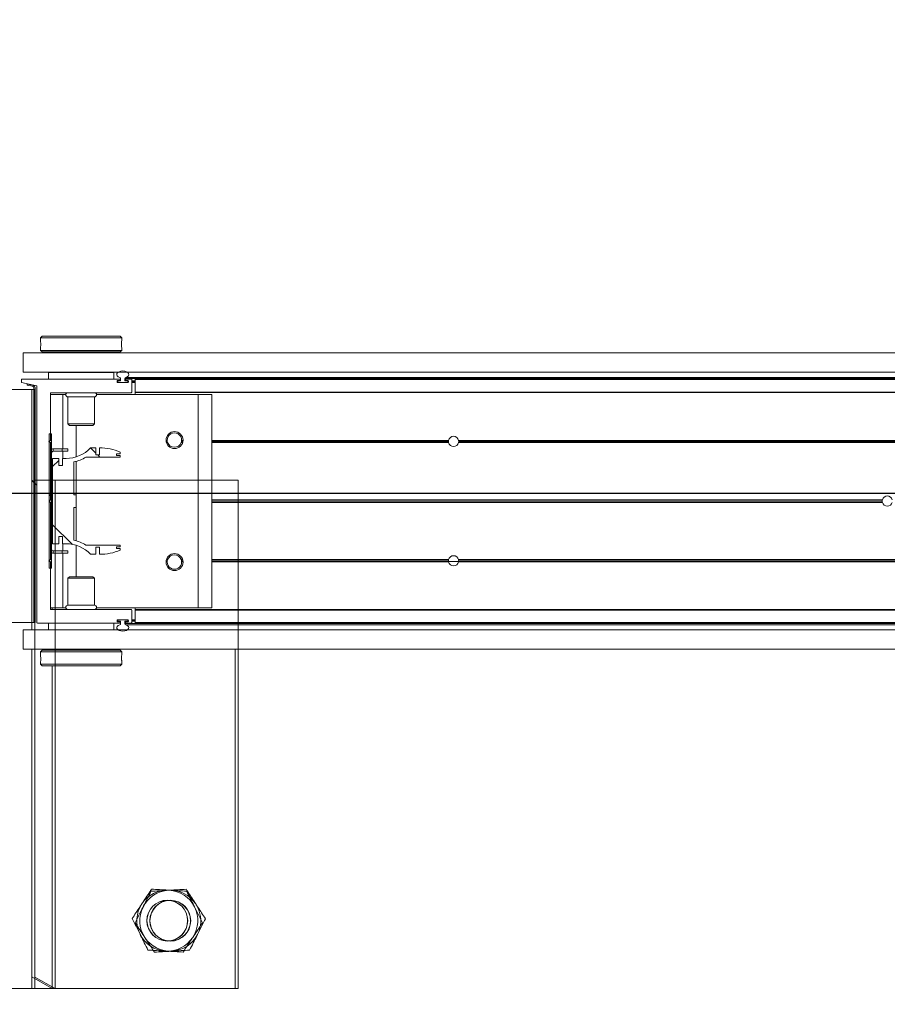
# Model space of a CAD drawing. Header units: feet. Extents: x 0 to 152508, y 0 to 59424.
# Tile 25 of 105: x 152348.11 to 152349.45, y 59280.09 to 59281.61. Entities that reach past the tile are written whole.
import ezdxf
from ezdxf import colors
from ezdxf.entities.mleader import LeaderData, LeaderLine
from ezdxf.math import Vec2, Vec3

# ---------------------------------------------------------------- set-up
doc = ezdxf.new("R2010")
doc.units = ezdxf.units.FT
doc.header["$LTSCALE"] = 0.05
doc.header["$MEASUREMENT"] = 0
for name, color, linetype, lineweight in [('Bridge plan$0$BR_P_Rail_Object', 251, 'Continuous', 30), ('Bridge plan$0$BR_P_Slab_Object', 2, 'Continuous', 30), ('Bridge plan$0$new FSB deck grid - PV_P_Curb', 1, 'Continuous', 13), ('Bridge plan$0$PV_P_EOP_Br', 252, 'Continuous', 30), ('Bridge plan$0$SC_Scratch7', 252, 'Continuous', 0)]:
    doc.layers.add(name, color=color, linetype=linetype, lineweight=lineweight)
doc.layers.add('Trellis Base$0$L-ANNO-NOTE', color=30, linetype='Continuous')
doc.styles.add('Trellis Base$0$ARIAL', font='arial.ttf', dxfattribs={"width": 0.9})

# ---------------------------------------------------------------- blocks, each defined once
blk = doc.blocks.new('Bridge plan$0$HIGH ST SCREENWALL_2 PANEL PLAN_8')
at = {"layer": 'Bridge plan$0$SC_Scratch7', "lineweight": 0}
for p, q in [((-0.6666906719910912, 0.781226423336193), (-2.5341403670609e-05, 0.781248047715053)), ((-0.3541912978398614, 0.7812365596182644), (-0.3125247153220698, 0.7812379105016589)), ((-0.3125247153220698, 0.7812379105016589), (-0.2812747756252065, 0.7812389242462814)), ((-0.3125247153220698, 0.7812379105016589), (-0.3125064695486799, 0.2187390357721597)), ((-0.3125247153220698, 0.7812379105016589), (-0.3125241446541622, 0.7636598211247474)), ((-0.2812747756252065, 0.7812389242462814), (-0.3125241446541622, 0.7636598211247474)), ((-0.2812494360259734, -9.12160612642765e-06), (-0.2812747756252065, 0.7812389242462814)), ((-2.5341403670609e-05, 0.781248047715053), (1.164153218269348e-10, 6.984919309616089e-10)), ((-0.354173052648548, 0.218737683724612), (-0.3125064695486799, 0.2187390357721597)), ((-0.3124948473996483, -0.1395935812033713), (-0.3125064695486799, 0.2187390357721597)), ((-0.3124948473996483, -0.1395935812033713), (-0.3541614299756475, -0.1395949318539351))]:
    blk.add_line(p, q, dxfattribs=at)
at = {"layer": 'Bridge plan$0$SC_Scratch7'}
blk.add_line((-0.3124993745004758, -1.013488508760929e-05), (-2.328306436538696e-10, 6.984919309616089e-10), dxfattribs=at)
at = {"layer": 'Bridge plan$0$SC_Scratch7', "lineweight": 0, "extrusion": (0, 0, -1)}
for radius in [0.03141660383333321, 0.03124993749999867]:
    blk.add_circle((0.1041884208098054, 0.6770782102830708), radius, dxfattribs=at)
for radius, start, end in [(0.0468749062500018, 33.3338163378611, 93.33381633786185), (0.04687490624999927, 93.33381633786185, 153.3338163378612), (0.0468749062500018, 333.3338163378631, 33.33381633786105), (0.04687490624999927, 153.3338163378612, 213.3338163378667), (0.04687490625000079, 273.3338163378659, 333.3338163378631), (0.04687490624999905, 213.3338163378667, 273.3338163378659)]:
    blk.add_arc((0.1041884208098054, 0.6770782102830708), radius, start, end, dxfattribs=at)
at = {"layer": 'Bridge plan$0$SC_Scratch7', "lineweight": 0}
for points, knots in [([(-0.1284799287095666, 0.7254476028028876), (-0.1303803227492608, 0.7225582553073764), (-0.1342002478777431, 0.7167504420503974), (-0.1392036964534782, 0.7091432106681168), (-0.1422699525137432, 0.7044812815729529), (-0.1433516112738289, 0.7028367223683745)], [0, 0, 0, 0, 0.3905333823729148, 0.7850020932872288, 1, 1, 1, 1]), ([(-0.1014624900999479, 0.7238737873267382), (-0.1021030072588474, 0.7239110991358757), (-0.1069527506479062, 0.7241936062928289), (-0.1160965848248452, 0.7247262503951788), (-0.1243270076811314, 0.7252056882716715), (-0.1284799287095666, 0.7254476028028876)], [0, 0, 0, 0, 0.07010265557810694, 0.5307909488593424, 1, 1, 1, 1]), ([(-0.07444505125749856, 0.7222999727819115), (-0.07883280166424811, 0.7225555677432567), (-0.0876887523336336, 0.7230714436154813), (-0.09684352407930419, 0.7236047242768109), (-0.1014624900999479, 0.7238737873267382)], [0, 0, 0, 0, 0.4954579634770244, 1, 1, 1, 1]), ([(-0.06229929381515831, 0.6981152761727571), (-0.06258724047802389, 0.6986886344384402), (-0.06476745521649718, 0.7030298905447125), (-0.06887808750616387, 0.7112150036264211), (-0.0725780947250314, 0.7185824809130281), (-0.07444505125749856, 0.7222999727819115)], [0, 0, 0, 0, 0.070102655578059, 0.5307909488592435, 1, 1, 1, 1]), ([(-0.1433516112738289, 0.7028367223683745), (-0.1453752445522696, 0.69975999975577), (-0.1494544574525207, 0.6935579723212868), (-0.1544051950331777, 0.6860308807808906), (-0.1573044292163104, 0.6816228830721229), (-0.1582232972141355, 0.6802258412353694)], [0, 0, 0, 0, 0.4020739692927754, 0.8104971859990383, 1, 1, 1, 1]), ([(-0.05015354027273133, 0.6739305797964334), (-0.05212606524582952, 0.6778582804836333), (-0.05610727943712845, 0.6857856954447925), (-0.06022282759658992, 0.6939806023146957), (-0.06229929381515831, 0.6981152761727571)], [0, 0, 0, 0, 0.4954579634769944, 1, 1, 1, 1]), ([(-0.1582232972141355, 0.6802258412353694), (-0.1562507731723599, 0.6762981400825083), (-0.1522695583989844, 0.6683707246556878), (-0.1481540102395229, 0.6601758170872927), (-0.1460775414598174, 0.6560411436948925)], [0, 0, 0, 0, 0.4954579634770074, 1, 1, 1, 1]), ([(-0.06502522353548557, 0.6513196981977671), (-0.06394355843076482, 0.6529642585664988), (-0.06089900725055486, 0.6575931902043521), (-0.05589534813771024, 0.6652007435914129), (-0.05207509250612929, 0.6710090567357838), (-0.05015354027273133, 0.6739305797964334)], [0, 0, 0, 0, 0.2149974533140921, 0.6051517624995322, 1, 1, 1, 1]), ([(-0.1460775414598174, 0.6560411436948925), (-0.1457896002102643, 0.6554677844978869), (-0.1436093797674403, 0.651126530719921), (-0.1394987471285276, 0.642941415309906), (-0.1357987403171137, 0.6355739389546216), (-0.1339317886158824, 0.631856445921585)], [0, 0, 0, 0, 0.07010265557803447, 0.5307909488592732, 1, 1, 1, 1]), ([(-0.07989690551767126, 0.6287088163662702), (-0.07897803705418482, 0.630105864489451), (-0.07610767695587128, 0.6344699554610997), (-0.07115813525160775, 0.6419952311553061), (-0.06707885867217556, 0.648197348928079), (-0.06502522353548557, 0.6513196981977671)], [0, 0, 0, 0, 0.189503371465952, 0.5919695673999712, 1, 1, 1, 1]), ([(-0.1339317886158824, 0.631856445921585), (-0.1295440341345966, 0.6316008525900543), (-0.1206880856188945, 0.6310849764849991), (-0.1115333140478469, 0.6305516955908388), (-0.1069143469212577, 0.6302826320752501)], [0, 0, 0, 0, 0.4954579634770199, 1, 1, 1, 1]), ([(-0.1069143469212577, 0.6302826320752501), (-0.1062738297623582, 0.6302453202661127), (-0.101424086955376, 0.629962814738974), (-0.09228025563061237, 0.6294301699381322), (-0.0840498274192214, 0.6289507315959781), (-0.07989690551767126, 0.6287088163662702)], [0, 0, 0, 0, 0.07010265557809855, 0.5307909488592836, 1, 1, 1, 1])]:
    blk.add_open_spline(points, degree=3, knots=knots, dxfattribs=at)
blk = doc.blocks.new('Bridge plan$0$HIGH ST SCREENWALL_2 PANEL PLAN_9')
at = {"layer": 'Bridge plan$0$SC_Scratch7', "lineweight": 0, "extrusion": (0, 0, -1)}
h = blk.add_hatch(dxfattribs=at)
h.set_pattern_fill('ANSI31', color=256, scale=0.01, style=0, pattern_type=2)
h.set_pattern_definition([(135.001858, (9.927322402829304, -13.85566429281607), (0.08838530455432, 0.08839103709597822), [])])
h.paths.add_polyline_path([(4.314396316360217, -0.1421462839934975, 0.3639702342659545), (4.316462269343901, -0.1446082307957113), (4.32500189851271, -0.1461137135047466), (4.324712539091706, -0.1477550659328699), (4.316172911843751, -0.1462495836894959, -0.3639702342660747), (4.312729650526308, -0.1421463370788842), (4.312717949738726, 0.2186076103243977), (4.314384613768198, 0.2186076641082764)])
h = blk.add_hatch(dxfattribs=at)
h.set_pattern_fill('ANSI31', color=256, scale=0.01, style=0, pattern_type=2)
h.set_pattern_definition([(135.001858, (9.9372893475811, -14.01367022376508), (0.08838530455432, 0.08839103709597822), [])])
h.paths.add_polyline_path([(4.287206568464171, -0.07124680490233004), (4.287199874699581, 0.1351277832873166), (4.290949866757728, 0.1351279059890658), (4.290956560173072, -0.07124668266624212)])
h = blk.add_hatch(dxfattribs=at)
h.set_pattern_fill('ANSI38', color=256, scale=0.01, style=0, pattern_type=2)
h.set_pattern_definition([(135.001858, (9.837411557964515, -14.04893450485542), (0.08838530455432, 0.08839103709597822), []), (45.001858, (9.837411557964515, -14.04893450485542), (0.2651616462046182, 0.0883967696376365), [0.31249937, -0.18749962])])
h.paths.add_polyline_path([(4.276130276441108, 0.0865988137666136), (4.276129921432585, 0.09755679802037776), (4.285742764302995, 0.09755710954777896), (4.285747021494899, -0.03367622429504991), (4.276134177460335, -0.0336765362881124), (4.276133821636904, -0.02271855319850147), (4.270490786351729, -0.02271873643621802), (4.270491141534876, -0.03367671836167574), (4.264848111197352, -0.03367690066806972, 0.2061892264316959), (4.227217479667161, -0.04988543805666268), (4.21917943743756, -0.04988569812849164), (4.219179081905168, -0.03892771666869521), (4.213601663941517, -0.03892789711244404), (4.213602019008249, -0.04988587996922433, -0.09842250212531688), (4.181580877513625, -0.04352210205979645), (4.18158079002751, -0.04081541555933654), (4.187314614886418, -0.04081522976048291), (4.187314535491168, -0.03835460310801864), (4.1815807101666, -0.03835478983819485), (4.181580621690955, -0.03564810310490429), (4.234471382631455, -0.03564638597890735, -0.0857050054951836), (4.252938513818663, -0.02834387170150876), (4.25293687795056, 0.02209687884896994), (4.249656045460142, 0.02209677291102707), (4.249655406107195, 0.04178177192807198), (4.252936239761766, 0.04178187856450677), (4.252934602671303, 0.09222262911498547, -0.0857050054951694), (4.234466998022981, 0.09952394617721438), (4.181576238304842, 0.09952223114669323), (4.181576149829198, 0.1022289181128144), (4.187309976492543, 0.1022291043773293), (4.187309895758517, 0.1046897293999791), (4.181576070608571, 0.1046895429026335), (4.181575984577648, 0.1073962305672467, -0.09842250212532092), (4.213596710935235, 0.1137620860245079), (4.213597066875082, 0.1028041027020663), (4.219174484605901, 0.1028042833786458), (4.219174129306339, 0.1137622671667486), (4.227212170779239, 0.1137625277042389, 0.2061892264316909), (4.264843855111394, 0.09755643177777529), (4.270486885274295, 0.09755661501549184), (4.270487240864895, 0.08659863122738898)])
at = {"layer": 'Bridge plan$0$SC_Scratch7', "lineweight": 0}
for p, q in [((-4.00520032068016, 0.781096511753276), (-4.671865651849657, 0.7811181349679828)), ((-4.317699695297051, 0.7811066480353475), (-4.359366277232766, 0.7811079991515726)), ((-4.317699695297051, 0.7811066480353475), (-4.317716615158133, 0.2594410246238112)), ((-4.317699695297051, 0.7811066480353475), (-4.317700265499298, 0.7635285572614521)), ((-4.317700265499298, 0.7635285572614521), (-4.286449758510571, 0.781105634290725)), ((-4.286449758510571, 0.781105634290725), (-4.317699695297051, 0.7811066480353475)), ((-4.286449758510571, 0.781105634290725), (-4.286465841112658, 0.2852765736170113)), ((-4.00521724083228, 0.2594308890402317), (-4.00520032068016, 0.781096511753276)), ((-4.304278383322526, 0.282777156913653), (-4.304278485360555, 0.279649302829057)), ((-4.301778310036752, 0.2852770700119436), (-4.304278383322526, 0.282777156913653)), ((-4.304278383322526, 0.282777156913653), (-4.179278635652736, 0.2827731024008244)), ((-4.301778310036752, 0.2852770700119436), (-4.181778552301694, 0.2852731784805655)), ((-4.179278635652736, 0.2827731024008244), (-4.181778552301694, 0.2852731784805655)), ((-4.179612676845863, 0.2735786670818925), (-4.179601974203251, 0.2717695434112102)), ((-4.17927873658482, 0.2796439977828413), (-4.179278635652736, 0.2827731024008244)), ((-4.330737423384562, 0.2594414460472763), (-4.330738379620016, 0.2299415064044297)), ((-4.330737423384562, 0.2594414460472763), (-0.3411620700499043, 0.2593120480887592)), ((-4.304278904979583, 0.2667096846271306), (-4.304279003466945, 0.2636630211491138)), ((-4.304279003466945, 0.2636630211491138), (-4.301779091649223, 0.2611629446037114)), ((-4.304279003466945, 0.2636630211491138), (-4.179279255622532, 0.2636589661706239)), ((-4.301779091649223, 0.2611629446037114), (-4.181779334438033, 0.2611590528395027)), ((-4.298029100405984, 0.261162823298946), (-4.298029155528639, 0.2594403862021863)), ((-4.185529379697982, 0.2594367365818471), (-4.185529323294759, 0.261159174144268)), ((-4.181779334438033, 0.2611590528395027), (-4.179279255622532, 0.2636589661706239)), ((-4.179279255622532, 0.2636589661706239), (-4.179279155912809, 0.2667080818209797)), ((-4.330738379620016, 0.2299415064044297), (-0.3411630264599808, 0.2298121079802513)), ((-4.31771757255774, 0.2299410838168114), (-4.317717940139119, 0.2186077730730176)), ((-4.29179874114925, 0.2298569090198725), (-4.291799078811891, 0.2194402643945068)), ((-4.29179874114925, 0.2298569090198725), (-4.291780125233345, 0.2298569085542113)), ((-4.29178046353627, 0.2194402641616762), (-4.291780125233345, 0.2298569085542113)), ((-4.291780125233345, 0.2298569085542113), (-4.191780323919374, 0.2298536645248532)), ((-4.286467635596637, 0.2299400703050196), (-4.286467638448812, 0.229856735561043)), ((-4.257405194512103, 0.2299391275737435), (-4.257405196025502, 0.2298557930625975)), ((-4.226155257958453, 0.2298547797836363), (-4.226155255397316, 0.229938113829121)), ((-4.191780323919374, 0.2298536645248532), (-4.191780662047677, 0.2194370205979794)), ((-4.191761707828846, 0.2298536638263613), (-4.19176204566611, 0.2194370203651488)), ((-4.317717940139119, 0.2186077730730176), (-4.359384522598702, 0.2186091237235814)), ((-4.317729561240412, -0.139724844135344), (-4.317717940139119, 0.2186077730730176)), ((-4.314384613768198, 0.2186076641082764), (-4.314396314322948, -0.1421462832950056)), ((-4.314384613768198, 0.2186076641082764), (-4.312717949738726, 0.2186076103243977)), ((-4.312717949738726, 0.2186076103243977), (-4.312729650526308, -0.1421463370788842)), ((-4.309905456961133, 0.2186206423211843), (-4.309917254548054, -0.1451417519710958)), ((-4.182600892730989, 0.2194367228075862), (-4.309085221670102, 0.219440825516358)), ((-4.186572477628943, 0.2152987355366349), (-4.186572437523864, 0.2165333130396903)), ((-4.169892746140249, 0.2144779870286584), (-4.185752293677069, 0.2144785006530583)), ((-4.18575220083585, 0.2173534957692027), (-4.182600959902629, 0.2173533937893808)), ((-4.185614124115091, 0.2159368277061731), (-4.185614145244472, 0.2152701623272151)), ((-4.184780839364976, 0.214436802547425), (-4.170864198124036, 0.2144363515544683)), ((-4.181155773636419, 0.2167700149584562), (-4.184780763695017, 0.2167701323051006)), ((-4.18178072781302, 0.2181735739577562), (-4.181780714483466, 0.2186164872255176)), ((-4.181155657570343, 0.2203503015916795), (-4.181155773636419, 0.2167700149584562)), ((-4.174489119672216, 0.2167697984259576), (-4.174489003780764, 0.2203500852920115)), ((-4.17105101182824, 0.2167696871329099), (-4.174489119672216, 0.2167697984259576)), ((-4.174489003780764, 0.2203500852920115), (-2.401956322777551, 0.2202925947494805)), ((-4.173864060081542, 0.218616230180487), (-4.173864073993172, 0.2181733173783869)), ((-4.173220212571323, 0.2220823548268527), (-2.402016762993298, 0.2220249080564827)), ((-4.173043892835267, 0.2173530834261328), (-4.169892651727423, 0.2173529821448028)), ((-4.164892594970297, 0.2194361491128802), (-4.173043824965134, 0.2194364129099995)), ((-4.17105101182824, 0.2167696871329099), (-4.170030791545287, 0.2167696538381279)), ((-4.170030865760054, 0.214477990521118), (-4.170030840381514, 0.2152696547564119)), ((-4.170030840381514, 0.2152696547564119), (-4.170030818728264, 0.2159363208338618)), ((-4.170030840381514, 0.2152696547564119), (-4.169073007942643, 0.2152696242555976)), ((-4.170030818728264, 0.2159363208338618), (-4.170030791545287, 0.2167696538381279)), ((-4.170030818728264, 0.2159363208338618), (-4.16907249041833, 0.2159362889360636)), ((-4.170030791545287, 0.2167696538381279), (-4.169107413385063, 0.2167696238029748)), ((-4.169072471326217, 0.2165327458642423), (-4.169072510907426, 0.2152981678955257)), ((-4.164073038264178, 0.1994361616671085), (-4.164072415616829, 0.2186159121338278)), ((-4.164072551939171, 0.2144361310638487), (-4.158864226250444, 0.2144359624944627)), ((-4.164072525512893, 0.2152694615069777), (-4.158864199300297, 0.2152692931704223)), ((-4.164072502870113, 0.2159361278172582), (-4.15886417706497, 0.2159359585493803)), ((-4.164072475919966, 0.2167694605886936), (-4.158864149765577, 0.2167692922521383)), ((-4.158864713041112, 0.199422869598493), (-4.158864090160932, 0.2186157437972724)), ((-4.158864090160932, 0.2186157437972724), (-4.158864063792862, 0.2194359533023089)), ((-2.401895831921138, 0.2185587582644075), (-4.158864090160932, 0.2186157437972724)), ((-2.401924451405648, 0.2193789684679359), (-4.158864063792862, 0.2194359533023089)), ((-4.289075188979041, 0.1252736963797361), (-4.289072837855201, 0.1977866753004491)), ((-4.28825260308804, 0.198606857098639), (-4.164906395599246, 0.1986028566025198)), ((-4.286468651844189, 0.1986067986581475), (-4.28646873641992, 0.196002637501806)), ((-4.158864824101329, 0.1959984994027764), (-4.158864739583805, 0.1986026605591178)), ((-4.158864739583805, 0.1986026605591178), (-4.158864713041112, 0.199422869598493)), ((-2.401197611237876, 0.1985456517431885), (-4.158864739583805, 0.1986026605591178)), ((-2.401226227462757, 0.199365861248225), (-4.158864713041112, 0.199422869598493)), ((-4.289072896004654, 0.196002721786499), (-4.270114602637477, 0.1960021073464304)), ((-4.270117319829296, 0.112210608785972), (-4.270114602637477, 0.1960021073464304)), ((-4.270114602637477, 0.1960021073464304), (-4.265408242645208, 0.1960019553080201)), ((-4.262198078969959, 0.1920443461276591), (-4.262199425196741, 0.1505614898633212)), ((-4.221364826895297, 0.1920430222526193), (-4.262198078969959, 0.1920443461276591)), ((-4.221366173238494, 0.1505601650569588), (-4.221364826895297, 0.1920430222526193)), ((-4.218154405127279, 0.1960004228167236), (-4.061781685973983, 0.1959953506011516)), ((-4.061792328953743, -0.1321289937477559), (-4.061781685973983, 0.1959953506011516)), ((-4.061781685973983, 0.1959953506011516), (-4.040948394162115, 0.1959946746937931)), ((-4.04095903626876, -0.1321296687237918), (-4.040948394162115, 0.1959946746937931)), ((-4.262199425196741, 0.1505614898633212), (-4.259827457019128, 0.1481893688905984)), ((-4.221366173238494, 0.1505601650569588), (-4.262199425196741, 0.1505614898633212)), ((-4.223738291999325, 0.1481881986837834), (-4.259827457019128, 0.1481893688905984)), ((-4.249284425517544, 0.09994840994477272), (-4.249282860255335, 0.1481890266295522)), ((-4.223738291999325, 0.1481881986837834), (-4.221366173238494, 0.1505601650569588)), ((-4.291575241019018, 0.1236071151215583), (-4.289075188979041, 0.1252736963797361)), ((-4.289075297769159, 0.1219403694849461), (-4.291575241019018, 0.1236071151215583)), ((-4.290949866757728, 0.1351279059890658), (-4.290956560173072, -0.07124668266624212)), ((-4.287199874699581, 0.1351277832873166), (-4.290949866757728, 0.1351279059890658)), ((-4.289078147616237, 0.03406513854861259), (-4.289075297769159, 0.1219403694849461)), ((-4.287199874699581, 0.1351277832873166), (-4.287206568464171, -0.07124680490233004)), ((-4.109526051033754, 0.1252678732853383), (-4.111256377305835, 0.1252679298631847)), ((-4.109336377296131, 0.1236012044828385), (-4.111095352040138, 0.1236012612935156)), ((-4.108880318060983, 0.1219345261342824), (-4.110711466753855, 0.121934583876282)), ((-4.085773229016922, 0.1219337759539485), (-4.088021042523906, 0.1219338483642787)), ((-4.085389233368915, 0.12360042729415), (-4.087564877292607, 0.123600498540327)), ((-4.085228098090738, 0.1252670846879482), (-4.087375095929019, 0.1252671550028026)), ((-3.676888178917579, 0.1219205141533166), (-4.040950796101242, 0.1219323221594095)), ((-3.67709623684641, 0.1235871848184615), (-4.040950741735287, 0.1235989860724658)), ((-3.676944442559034, 0.1252538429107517), (-4.040950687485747, 0.1252656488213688)), ((-3.677016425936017, 0.1248371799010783), (-3.661553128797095, 0.1248366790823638)), ((-2.565120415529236, 0.1218844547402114), (-3.661681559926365, 0.1219200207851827)), ((-2.565120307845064, 0.1252177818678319), (-3.661625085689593, 0.1252533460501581)), ((-2.565120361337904, 0.1235511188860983), (-3.66147340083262, 0.1235866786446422)), ((-4.284783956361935, 0.1122110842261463), (-4.284784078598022, 0.108461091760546)), ((-4.270775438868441, 0.1084606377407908), (-4.284784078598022, 0.108461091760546)), ((-4.270775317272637, 0.1122106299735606), (-4.284783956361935, 0.1122110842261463)), ((-4.270775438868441, 0.1084606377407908), (-4.270775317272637, 0.1122106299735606)), ((-4.262442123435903, 0.1084603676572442), (-4.270775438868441, 0.1084606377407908)), ((-4.262442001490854, 0.1122103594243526), (-4.270775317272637, 0.1122106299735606)), ((-4.270117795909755, 0.09755660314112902), (-4.270117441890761, 0.108460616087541)), ((-4.262442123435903, 0.1084603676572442), (-4.262442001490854, 0.1122103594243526)), ((-4.219174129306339, 0.1137622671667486), (-4.227212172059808, 0.1137625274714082)), ((-4.219174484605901, 0.1028042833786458), (-4.219174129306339, 0.1137622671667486)), ((-4.213596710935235, 0.1137620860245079), (-4.213597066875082, 0.1028041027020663)), ((-4.181576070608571, 0.1046895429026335), (-4.181575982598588, 0.1073962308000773)), ((-4.285742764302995, 0.09755710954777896), (-4.285747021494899, -0.03367622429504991)), ((-4.276129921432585, 0.09755679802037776), (-4.285742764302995, 0.09755710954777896)), ((-4.276130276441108, 0.0865988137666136), (-4.276129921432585, 0.09755679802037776)), ((-4.270486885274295, 0.09755661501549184), (-4.270487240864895, 0.08659863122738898)), ((-4.264843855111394, 0.09755643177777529), (-4.270486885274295, 0.09755661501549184)), ((-4.252936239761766, 0.04178187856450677), (-4.252934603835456, 0.09222262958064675)), ((-4.249288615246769, -0.0292283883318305), (-4.249284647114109, 0.09310690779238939)), ((-4.234466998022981, 0.09952394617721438), (-4.181576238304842, 0.09952223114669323)), ((-4.213597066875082, 0.1028041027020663), (-4.219174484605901, 0.1028042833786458)), ((-4.187309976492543, 0.1022291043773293), (-4.187309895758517, 0.1046897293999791)), ((-4.181576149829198, 0.1022289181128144), (-4.187309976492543, 0.1022291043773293)), ((-4.187309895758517, 0.1046897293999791), (-4.181576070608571, 0.1046895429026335)), ((-4.181576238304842, 0.09952223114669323), (-4.181576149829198, 0.1022289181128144)), ((-4.270487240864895, 0.08659863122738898), (-4.276130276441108, 0.0865988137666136)), ((-4.29120280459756, 0.03194061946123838), (-4.289078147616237, 0.03406513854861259)), ((-4.289078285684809, 0.02981596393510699), (-4.29120280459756, 0.03194061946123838)), ((-4.249655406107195, 0.04178177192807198), (-4.252936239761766, 0.04178187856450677)), ((-4.249656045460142, 0.02209677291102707), (-4.249655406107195, 0.04178177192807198)), ((-3.010434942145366, 0.03189907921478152), (-4.040953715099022, 0.0319325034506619)), ((-3.010140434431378, 0.03402365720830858), (-4.04095364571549, 0.03405709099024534)), ((-4.289081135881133, -0.05805926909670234), (-4.289078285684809, 0.02981596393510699)), ((-4.252938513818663, -0.02834387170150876), (-4.25293687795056, 0.02209687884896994)), ((-4.25293687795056, 0.02209687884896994), (-4.249656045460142, 0.02209677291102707)), ((-3.010140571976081, 0.02977448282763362), (-4.040953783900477, 0.0298079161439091)), ((-4.314391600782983, 0.003191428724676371), (-4.317725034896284, -0.0001417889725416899)), ((-4.30991229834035, 0.007670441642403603), (-4.312724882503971, 0.004858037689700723)), ((-4.276134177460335, -0.0336765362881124), (-4.276133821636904, -0.02271855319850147)), ((-4.276133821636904, -0.02271855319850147), (-4.270490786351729, -0.02271873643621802)), ((-4.270490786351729, -0.02271873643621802), (-4.270491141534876, -0.03367671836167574)), ((-4.285747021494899, -0.03367622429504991), (-4.276134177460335, -0.0336765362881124)), ((-4.284789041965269, -0.04458026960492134), (-4.28478916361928, -0.04833026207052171)), ((-4.284789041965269, -0.04458026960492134), (-4.270780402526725, -0.04458072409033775)), ((-4.270780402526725, -0.04458072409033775), (-4.270780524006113, -0.04833071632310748)), ((-4.270780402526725, -0.04458072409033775), (-4.26244708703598, -0.04458099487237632)), ((-4.270491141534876, -0.03367671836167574), (-4.264848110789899, -0.03367690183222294)), ((-4.270122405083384, -0.04458074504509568), (-4.270122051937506, -0.03367673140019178)), ((-4.26244708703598, -0.04458099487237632), (-4.262447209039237, -0.04833098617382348)), ((-4.24929040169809, -0.08431050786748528), (-4.24928883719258, -0.03606988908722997)), ((-4.181580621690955, -0.03564810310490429), (-4.234471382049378, -0.03564638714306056)), ((-4.21917943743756, -0.04988569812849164), (-4.219179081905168, -0.03892771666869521)), ((-4.219179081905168, -0.03892771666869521), (-4.213601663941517, -0.03892789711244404)), ((-4.213601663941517, -0.03892789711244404), (-4.213602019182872, -0.04988587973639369)), ((-4.187314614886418, -0.04081522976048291), (-4.187314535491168, -0.03835460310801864)), ((-4.18158079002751, -0.04081541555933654), (-4.187314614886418, -0.04081522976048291)), ((-4.187314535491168, -0.03835460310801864), (-4.1815807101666, -0.03835478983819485)), ((-4.181580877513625, -0.04352210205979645), (-4.18158079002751, -0.04081541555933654)), ((-4.1815807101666, -0.03835478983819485), (-4.181580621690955, -0.03564810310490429)), ((-4.291581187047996, -0.05972585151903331), (-4.289081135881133, -0.05805926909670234)), ((-4.289081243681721, -0.06139259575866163), (-4.291581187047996, -0.05972585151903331)), ((-4.28478916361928, -0.04833026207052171), (-4.270780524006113, -0.04833071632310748)), ((-4.270780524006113, -0.04833071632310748), (-4.262447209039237, -0.04833098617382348)), ((-4.270125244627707, -0.1321222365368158), (-4.270122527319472, -0.04833073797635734)), ((-4.227217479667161, -0.04988543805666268), (-4.21917943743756, -0.04988569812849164)), ((-4.109342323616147, -0.05973176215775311), (-4.1111012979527, -0.05973170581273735)), ((-4.108886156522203, -0.05806511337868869), (-4.110717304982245, -0.05806505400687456)), ((-4.085779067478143, -0.05806586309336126), (-4.088026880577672, -0.05806578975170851)), ((-4.08539518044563, -0.0597325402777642), (-4.087570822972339, -0.05973246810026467)), ((-3.67710218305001, -0.05974578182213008), (-4.040956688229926, -0.05973398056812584)), ((-3.676894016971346, -0.0580791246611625), (-4.040956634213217, -0.05806731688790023)), ((-2.565126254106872, -0.05811518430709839), (-3.661687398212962, -0.05807961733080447)), ((-2.565126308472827, -0.059781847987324), (-3.661479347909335, -0.05974628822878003)), ((-4.290956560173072, -0.07124668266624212), (-4.287206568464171, -0.07124680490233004)), ((-4.289083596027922, -0.1339055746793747), (-4.289081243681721, -0.06139259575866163)), ((-4.109532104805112, -0.0613984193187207), (-4.111262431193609, -0.06139836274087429)), ((-4.085234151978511, -0.06139920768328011), (-4.087381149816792, -0.06139913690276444)), ((-3.676950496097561, -0.06141244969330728), (-4.04095674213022, -0.06140064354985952)), ((-2.56512636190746, -0.06144851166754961), (-3.661631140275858, -0.06141294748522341)), ((-4.262207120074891, -0.08668213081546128), (-4.262208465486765, -0.1281649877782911)), ((-4.259834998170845, -0.0843101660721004), (-4.262207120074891, -0.08668213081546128)), ((-4.262207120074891, -0.08668213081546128), (-4.22137386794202, -0.08668345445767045)), ((-4.259834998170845, -0.0843101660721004), (-4.223745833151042, -0.08431133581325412)), ((-4.22137386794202, -0.08668345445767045), (-4.223745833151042, -0.08431133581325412)), ((-4.221375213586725, -0.1281663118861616), (-4.22137386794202, -0.08668345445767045)), ((-4.289083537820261, -0.1321216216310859), (-4.270125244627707, -0.1321222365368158)), ((-4.164904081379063, -0.1347298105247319), (-4.288263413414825, -0.1347258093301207)), ((-4.270125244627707, -0.1321222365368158), (-4.265418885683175, -0.132122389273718)), ((-4.262208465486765, -0.1281649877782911), (-4.221375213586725, -0.1281663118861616)), ((-4.218165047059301, -0.132123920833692), (-4.061792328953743, -0.1321289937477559)), ((-4.16408452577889, -0.1547429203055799), (-4.164083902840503, -0.1355500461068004)), ((-4.158876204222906, -0.1548752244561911), (-4.158875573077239, -0.1354180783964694)), ((-4.158875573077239, -0.1354180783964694), (-4.158875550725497, -0.1347300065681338)), ((-2.401232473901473, -0.1354750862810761), (-4.158875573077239, -0.1354180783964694)), ((-4.158875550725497, -0.1347300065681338), (-4.158875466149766, -0.1321258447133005)), ((-2.401208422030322, -0.1347870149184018), (-4.158875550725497, -0.1347300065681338)), ((-4.061792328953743, -0.1321289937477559), (-4.04095903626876, -0.1321296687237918)), ((-4.35939614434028, -0.1397234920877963), (-4.317729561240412, -0.139724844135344)), ((-4.333354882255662, -0.1505576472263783), (-4.333355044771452, -0.1555576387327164)), ((-4.309917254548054, -0.1451417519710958), (-4.333354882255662, -0.1505576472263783)), ((-4.316462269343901, -0.1446082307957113), (-4.32500189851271, -0.1461137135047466)), ((-4.324712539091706, -0.1477550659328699), (-4.32500189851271, -0.1461137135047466)), ((-4.316172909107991, -0.1462495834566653), (-4.324712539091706, -0.1477550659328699)), ((-4.18576413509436, -0.1506041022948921), (-4.169904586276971, -0.1506046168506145)), ((-4.170876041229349, -0.1505629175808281), (-4.184792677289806, -0.15056246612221)), ((-4.170042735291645, -0.1513962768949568), (-4.170042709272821, -0.1506046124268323)), ((-4.164084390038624, -0.1505631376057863), (-4.158876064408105, -0.1505633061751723)), ((-4.333355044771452, -0.1555576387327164), (-4.18261305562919, -0.1555625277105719)), ((-4.33075123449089, -0.1663910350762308), (-4.330752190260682, -0.1958909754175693)), ((-4.33075123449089, -0.1663910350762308), (-0.3411758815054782, -0.1665204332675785)), ((-4.291792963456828, -0.1659756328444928), (-4.291792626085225, -0.1555589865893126)), ((-4.191793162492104, -0.1659788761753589), (-4.291792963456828, -0.1659756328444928)), ((-4.257418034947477, -0.1659767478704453), (-4.257418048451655, -0.166393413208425)), ((-4.22616811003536, -0.1663944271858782), (-4.226168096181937, -0.1659777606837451)), ((-4.191792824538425, -0.1555622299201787), (-4.191793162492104, -0.1659788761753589)), ((-4.186584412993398, -0.1526588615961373), (-4.186584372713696, -0.151424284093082)), ((-4.182612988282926, -0.1534791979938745), (-4.185764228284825, -0.153479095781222)), ((-4.185626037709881, -0.1513957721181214), (-4.185626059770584, -0.1520624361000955)), ((-4.184605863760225, -0.152895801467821), (-4.181167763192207, -0.1528959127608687)), ((-4.181792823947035, -0.1547423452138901), (-4.181792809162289, -0.1542994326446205)), ((-4.181167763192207, -0.1528959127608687), (-4.181167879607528, -0.1564762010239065)), ((-4.174501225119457, -0.1564764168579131), (-4.174501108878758, -0.1528961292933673)), ((-4.174501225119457, -0.1564764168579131), (-2.401968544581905, -0.1565339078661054)), ((-4.174501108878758, -0.1528961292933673), (-4.170876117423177, -0.1528962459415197)), ((-4.173876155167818, -0.1542996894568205), (-4.173876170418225, -0.154742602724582)), ((-4.17323254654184, -0.1582087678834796), (-2.402029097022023, -0.1582662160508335)), ((-4.173055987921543, -0.1555628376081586), (-4.164904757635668, -0.1555631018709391)), ((-4.169904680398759, -0.1534796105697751), (-4.173055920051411, -0.1534795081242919)), ((-4.170876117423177, -0.1528962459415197), (-4.170042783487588, -0.152896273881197)), ((-4.170042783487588, -0.152896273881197), (-4.170042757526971, -0.1520629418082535)), ((-4.170042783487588, -0.152896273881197), (-4.169119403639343, -0.1528963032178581)), ((-4.170042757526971, -0.1520629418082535), (-4.170042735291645, -0.1513962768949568)), ((-4.170042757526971, -0.1520629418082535), (-4.169084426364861, -0.1520629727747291)), ((-4.170042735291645, -0.1513962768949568), (-4.169084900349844, -0.1513963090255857)), ((-4.169084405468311, -0.1514248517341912), (-4.169084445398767, -0.1526594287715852)), ((-4.164084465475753, -0.1528964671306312), (-4.158876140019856, -0.1528966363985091)), ((-4.164084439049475, -0.1520631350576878), (-4.158876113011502, -0.1520633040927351)), ((-4.164084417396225, -0.1513964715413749), (-4.15887609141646, -0.1513966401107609)), ((-4.158876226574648, -0.1555632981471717), (-4.158876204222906, -0.1548752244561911)), ((-2.401936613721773, -0.1556202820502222), (-4.158876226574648, -0.1555632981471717)), ((-2.401912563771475, -0.1549322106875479), (-4.158876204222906, -0.1548752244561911)), ((-4.330752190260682, -0.1958909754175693), (-0.3411768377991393, -0.1960203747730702)), ((-4.298043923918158, -0.1958920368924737), (-4.298043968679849, -0.1972811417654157)), ((-4.185544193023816, -0.1972847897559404), (-4.18554414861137, -0.1958956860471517)), ((-4.304294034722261, -0.1997809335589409), (-4.3042941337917, -0.2028300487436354)), ((-4.301793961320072, -0.1972810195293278), (-4.304294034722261, -0.1997809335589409)), ((-4.179294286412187, -0.1997849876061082), (-4.304294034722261, -0.1997809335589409)), ((-4.303960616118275, -0.2097006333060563), (-4.303971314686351, -0.2078915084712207)), ((-4.181794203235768, -0.1972849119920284), (-4.301793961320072, -0.1972810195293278)), ((-4.179294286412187, -0.1997849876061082), (-4.181794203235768, -0.1972849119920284)), ((-4.179294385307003, -0.2028316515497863), (-4.179294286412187, -0.1997849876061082)), ((-4.304294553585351, -0.2157659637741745), (-4.304294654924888, -0.2188950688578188)), ((-4.304294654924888, -0.2188950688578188), (-4.301794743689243, -0.2213951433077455)), ((-4.179294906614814, -0.2188991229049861), (-4.304294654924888, -0.2188950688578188)), ((-4.181794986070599, -0.2213990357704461), (-4.301794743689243, -0.2213951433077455)), ((-4.181794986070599, -0.2213990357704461), (-4.179294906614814, -0.2188991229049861)), ((-4.179294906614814, -0.2188991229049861), (-4.179294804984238, -0.2157712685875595))]:
    blk.add_line(p, q, dxfattribs=at)
at = {"layer": 'Bridge plan$0$SC_Scratch7', "lineweight": 0, "extrusion": (0, 0, -1)}
for centre, radius in [((4.10937015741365, 0.6769334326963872), 0.03141660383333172), ((4.10937015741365, 0.6769334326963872), 0.0312499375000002), ((4.098242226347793, 0.1256841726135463), 0.01302080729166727), ((4.098248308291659, -0.06181545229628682), 0.01302080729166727)]:
    blk.add_circle(centre, radius, dxfattribs=at)
at = {"layer": 'Bridge plan$0$SC_Scratch7', "lineweight": 0}
for centre, radius, start, end in [((-4.10937015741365, 0.6769334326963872), 0.04687490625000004, 93.33381642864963, 153.3338164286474), ((-4.10937015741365, 0.6769334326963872), 0.04687490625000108, 33.33381642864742, 93.33381642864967), ((-4.10937015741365, 0.6769334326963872), 0.04687490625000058, 153.3338164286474, 213.3338164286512), ((-4.10937015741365, 0.6769334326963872), 0.04687490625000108, 333.3338164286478, 33.33381642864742), ((-4.10937015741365, 0.6769334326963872), 0.04687490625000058, 213.3338164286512, 273.3338164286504), ((-4.10937015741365, 0.6769334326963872), 0.04687490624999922, 273.3338164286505, 333.3338164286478), ((-4.366596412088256, 0.2732218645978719), 0.06265684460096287, 354.0342443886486, 5.887848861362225), ((-4.30908524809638, 0.2186206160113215), 0.0008202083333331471, 89.99814166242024, 179.9981416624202), ((-4.185752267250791, 0.2152987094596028), 0.0008202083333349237, 179.9981416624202, 269.9981416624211), ((-4.185752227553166, 0.2165332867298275), 0.0008202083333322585, 89.9981416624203, 179.9981416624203), ((-4.184780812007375, 0.215270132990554), 0.0008333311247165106, 179.9981031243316, 269.9981416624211), ((-4.184780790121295, 0.2159368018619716), 0.0008333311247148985, 89.99814166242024, 179.9981776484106), ((-4.182600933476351, 0.2181736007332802), 0.0008202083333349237, 269.9981416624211, 359.9981416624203), ((-4.182600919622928, 0.2186165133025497), 0.0008202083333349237, 359.9981416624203, 89.99814166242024), ((-4.182972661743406, 0.220350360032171), 0.001817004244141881, 359.9981416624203, 72.43568201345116), ((-4.172671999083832, 0.2203500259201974), 0.001817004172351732, 107.5606011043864, 179.9981433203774), ((-4.173043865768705, 0.2181732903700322), 0.0008202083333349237, 179.9981416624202, 269.9981416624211), ((-4.173043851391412, 0.2186162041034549), 0.0008202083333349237, 89.99814166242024, 179.9981416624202), ((-4.171051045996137, 0.2157285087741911), 0.001041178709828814, 11.51323150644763, 89.9981416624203), ((-4.170864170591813, 0.2152696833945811), 0.000833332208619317, 269.9981416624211, 359.9980818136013), ((-4.169892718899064, 0.2152981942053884), 0.0008202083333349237, 269.9981416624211, 359.9981416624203), ((-4.169892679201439, 0.2165327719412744), 0.0008202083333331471, 359.9981416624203, 89.99814166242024), ((-4.164892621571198, 0.2186159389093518), 0.0008202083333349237, 359.9981416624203, 89.99814166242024), ((-4.288252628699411, 0.197786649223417), 0.0008202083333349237, 89.99814166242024, 179.9981416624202), ((-4.262197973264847, 0.1953251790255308), 0.003280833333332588, 89.99814166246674, 269.9981416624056), ((-4.221364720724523, 0.195323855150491), 0.003280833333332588, 269.9981416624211, 89.99814166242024), ((-4.164906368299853, 0.1994361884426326), 0.0008333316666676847, 269.9981416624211, 359.9981416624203), ((-4.098450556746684, 0.125684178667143), 0.01108331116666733, 357.843657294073, 182.1526260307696), ((-4.098450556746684, 0.125684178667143), 0.01108331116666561, 182.1526260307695, 190.8324766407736), ((-4.098450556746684, 0.125684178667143), 0.01108331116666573, 190.8324766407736, 199.7742688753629), ((-4.098450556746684, 0.125684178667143), 0.01108331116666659, 199.7742688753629, 340.2220144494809), ((-4.098450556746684, 0.125684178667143), 0.01108331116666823, 340.2220144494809, 349.1638066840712), ((-4.098450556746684, 0.125684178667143), 0.01108331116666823, 349.1638066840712, 357.843657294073), ((-3.669284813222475, 0.1237159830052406), 0.007812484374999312, 168.6473907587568, 180.9446345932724), ((-3.669284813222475, 0.1237159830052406), 0.007812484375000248, 180.9446345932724, 193.2865001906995), ((-3.669284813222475, 0.1237159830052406), 0.007812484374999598, 11.34889256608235, 168.6473907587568), ((-3.669284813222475, 0.1237159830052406), 0.007812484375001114, 193.2865001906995, 346.7097831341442), ((-3.669284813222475, 0.1237159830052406), 0.007812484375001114, 346.7097831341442, 359.0516487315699), ((-3.669284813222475, 0.1237159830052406), 0.007812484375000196, 359.0516487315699, 11.3488925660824), ((-4.284784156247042, 0.1060444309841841), 0.002416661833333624, 89.9981416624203, 179.9981416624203), ((-4.284784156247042, 0.1060444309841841), 0.006166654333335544, 89.9981416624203, 113.0704114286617), ((-4.264842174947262, 0.1493472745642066), 0.0517908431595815, 269.998141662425, 316.6001438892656), ((-4.213599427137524, 0.03003217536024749), 0.08372991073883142, 67.51378105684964, 89.9981416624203), ((-4.264842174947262, 0.1493472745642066), 0.05835250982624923, 281.7746374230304, 301.3688958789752), ((-3.002622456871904, 0.03189882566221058), 0.007812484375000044, 164.2179419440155, 179.9981416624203), ((-3.002622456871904, 0.03189882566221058), 0.007812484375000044, 179.9981416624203, 195.7783413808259), ((-3.002622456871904, 0.03189882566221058), 0.0078124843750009, 15.7783413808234, 164.2179419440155), ((-3.002622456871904, 0.03189882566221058), 0.0078124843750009, 195.7783413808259, 344.217941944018), ((-4.264849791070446, -0.08546774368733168), 0.05835250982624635, 58.62738744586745, 78.22164590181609), ((-4.284788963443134, -0.04216360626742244), 0.002416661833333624, 179.9981416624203, 269.9981416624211), ((-4.264849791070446, -0.08546774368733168), 0.05179084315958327, 43.39613943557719, 89.99814166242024), ((-4.213599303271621, 0.0338440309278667), 0.08372991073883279, 269.9981416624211, 292.4825022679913), ((-4.284788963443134, -0.04216360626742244), 0.006166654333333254, 246.9258718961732, 269.9981416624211), ((-4.098456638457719, -0.06181544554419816), 0.01108331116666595, 169.1638066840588, 177.8436572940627), ((-4.098456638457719, -0.06181544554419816), 0.01108331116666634, 160.2220144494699, 169.1638066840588), ((-4.098456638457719, -0.06181544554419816), 0.01108331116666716, 19.77426887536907, 160.2220144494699), ((-4.098456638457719, -0.06181544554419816), 0.01108331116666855, 10.83247664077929, 19.77426887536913), ((-4.098456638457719, -0.06181544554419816), 0.01108331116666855, 2.152626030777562, 10.83247664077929), ((-3.669290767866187, -0.0598750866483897), 0.007812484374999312, 179.051648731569, 191.3488925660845), ((-3.669290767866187, -0.0598750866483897), 0.007812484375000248, 166.7097831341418, 179.051648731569), ((-3.669290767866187, -0.0598750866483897), 0.007812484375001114, 13.28650019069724, 166.7097831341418), ((-3.669290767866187, -0.0598750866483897), 0.007812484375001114, 0.9446345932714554, 13.28650019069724), ((-3.669290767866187, -0.0598750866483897), 0.007812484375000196, 348.6473907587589, 0.9446345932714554), ((-4.098456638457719, -0.06181544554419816), 0.0110833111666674, 177.8436572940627, 2.152626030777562), ((-3.669290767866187, -0.0598750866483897), 0.007812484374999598, 191.3488925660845, 348.6473907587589), ((-4.288263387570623, -0.1339056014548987), 0.0008202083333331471, 179.9981416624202, 269.998141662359), ((-4.262208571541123, -0.1314458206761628), 0.00328083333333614, 89.99814166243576, 269.9981416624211), ((-4.221375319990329, -0.1314471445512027), 0.00328083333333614, 269.9981416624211, 89.99814166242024), ((-4.164904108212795, -0.1355500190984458), 0.0008202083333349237, 359.9981416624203, 89.99814166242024), ((-4.316896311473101, -0.1421462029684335), 0.002499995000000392, 279.9981416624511, 359.9981416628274), ((-4.316896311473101, -0.1421462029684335), 0.004166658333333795, 279.9981416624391, 359.9981416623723), ((-4.185764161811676, -0.151424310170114), 0.0008202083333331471, 89.99814166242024, 179.9981416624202), ((-4.184792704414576, -0.1513957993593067), 0.000833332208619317, 89.9981416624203, 179.9980818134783), ((-4.170876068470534, -0.1513962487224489), 0.0008333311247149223, 359.9981031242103, 89.99814166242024), ((-4.169904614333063, -0.1514248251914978), 0.0008202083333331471, 359.9981416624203, 89.99814166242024), ((-4.18576420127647, -0.152658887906), 0.0008202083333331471, 179.9981416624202, 269.9981416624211), ((-4.184605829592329, -0.1518546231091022), 0.001041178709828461, 191.5132315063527, 269.9981416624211), ((-4.182613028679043, -0.1547423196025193), 0.0008202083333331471, 269.9981416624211, 359.9981416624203), ((-4.182613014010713, -0.1542994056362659), 0.0008202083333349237, 359.9981416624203, 89.99814166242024), ((-4.182984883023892, -0.1564761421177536), 0.001817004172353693, 287.5606011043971, 359.9981433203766), ((-4.172684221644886, -0.1564764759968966), 0.001817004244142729, 179.9981416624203, 252.4356820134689), ((-4.173055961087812, -0.1547426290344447), 0.0008202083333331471, 179.9981416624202, 269.9981416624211), ((-4.173055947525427, -0.1542997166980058), 0.0008202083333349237, 89.99814166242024, 179.9981416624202), ((-4.170876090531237, -0.1520629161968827), 0.0008333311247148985, 269.9981416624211, 359.9981776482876), ((-4.169904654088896, -0.1526594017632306), 0.0008202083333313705, 269.9981416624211, 359.9981416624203), ((-4.16490473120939, -0.1547428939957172), 0.000820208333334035, 269.9981416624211, 359.9981416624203), ((-4.116976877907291, -0.2093438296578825), 0.06265684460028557, 174.0342443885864, 185.8878488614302)]:
    blk.add_arc(centre, radius, start, end, dxfattribs=at)
for centre, major_axis, ratio, start_param, end_param in [((-4.177822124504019, 0.2266704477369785), (-0.009374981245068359, 3.040691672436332e-07), 0.5617178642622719, 2.083904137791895, 7.340873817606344), ((-4.177834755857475, -0.1627965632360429), (0.009374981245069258, -3.04069167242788e-07), 0.5617178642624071, 2.083904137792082, 7.340873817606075)]:
    blk.add_ellipse(centre, major_axis=major_axis, ratio=ratio, start_param=start_param, end_param=end_param, dxfattribs=at)
for points, knots in [([(-4.151259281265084, 0.6979704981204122), (-4.150971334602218, 0.6985438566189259), (-4.148791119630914, 0.7028851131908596), (-4.144680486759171, 0.7110702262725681), (-4.140980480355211, 0.7184377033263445), (-4.13911352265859, 0.7221551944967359)], [0, 0, 0, 0, 0.07010265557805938, 0.5307909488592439, 1, 1, 1, 1]), ([(-4.13911352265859, 0.7221551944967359), (-4.134725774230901, 0.7224107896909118), (-4.125869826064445, 0.7229266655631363), (-4.116715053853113, 0.7234599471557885), (-4.112096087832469, 0.7237290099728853)], [0, 0, 0, 0, 0.4954579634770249, 1, 1, 1, 1]), ([(-4.112096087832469, 0.7237290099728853), (-4.111455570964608, 0.7237663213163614), (-4.106605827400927, 0.7240488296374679), (-4.097461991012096, 0.7245814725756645), (-4.089231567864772, 0.7250609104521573), (-4.085078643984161, 0.7253028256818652)], [0, 0, 0, 0, 0.07010265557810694, 0.5307909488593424, 1, 1, 1, 1]), ([(-4.085078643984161, 0.7253028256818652), (-4.083178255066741, 0.722413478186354), (-4.079358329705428, 0.7166056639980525), (-4.074354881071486, 0.7089984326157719), (-4.071288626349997, 0.7043365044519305), (-4.070206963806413, 0.7026919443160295)], [0, 0, 0, 0, 0.3905333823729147, 0.7850020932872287, 1, 1, 1, 1]), ([(-4.163405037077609, 0.6737858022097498), (-4.161432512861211, 0.6777135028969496), (-4.15745129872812, 0.6856409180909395), (-4.153335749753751, 0.6938358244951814), (-4.151259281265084, 0.6979704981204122)], [0, 0, 0, 0, 0.4954579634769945, 1, 1, 1, 1]), ([(-4.070206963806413, 0.7026919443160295), (-4.068183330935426, 0.6996152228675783), (-4.064104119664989, 0.6934131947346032), (-4.059153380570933, 0.6858861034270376), (-4.05625414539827, 0.6814781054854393), (-4.055335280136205, 0.6800810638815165)], [0, 0, 0, 0, 0.4020739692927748, 0.810497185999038, 1, 1, 1, 1]), ([(-4.148533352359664, 0.6511749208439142), (-4.149615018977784, 0.6528194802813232), (-4.152659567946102, 0.6574484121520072), (-4.157663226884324, 0.6650559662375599), (-4.161483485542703, 0.6708642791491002), (-4.163405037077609, 0.6737858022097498)], [0, 0, 0, 0, 0.2149974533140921, 0.6051517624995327, 1, 1, 1, 1]), ([(-4.055335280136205, 0.6800810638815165), (-4.057307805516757, 0.6761533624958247), (-4.061289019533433, 0.6682259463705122), (-4.065404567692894, 0.660031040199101), (-4.067481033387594, 0.6558963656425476)], [0, 0, 0, 0, 0.4954579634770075, 1, 1, 1, 1]), ([(-4.133661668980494, 0.6285640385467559), (-4.134580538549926, 0.6299610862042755), (-4.137450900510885, 0.634325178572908), (-4.142400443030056, 0.6418504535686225), (-4.146479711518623, 0.6480525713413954), (-4.148533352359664, 0.6511749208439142)], [0, 0, 0, 0, 0.189503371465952, 0.5919695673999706, 1, 1, 1, 1]), ([(-4.067481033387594, 0.6558963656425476), (-4.067768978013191, 0.6553230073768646), (-4.069949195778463, 0.6509817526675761), (-4.07405982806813, 0.6427966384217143), (-4.077759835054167, 0.6354291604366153), (-4.079626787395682, 0.6317116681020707)], [0, 0, 0, 0, 0.07010265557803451, 0.5307909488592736, 1, 1, 1, 1]), ([(-4.106644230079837, 0.6301378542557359), (-4.107284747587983, 0.630100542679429), (-4.112134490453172, 0.6298180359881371), (-4.121278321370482, 0.6292853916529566), (-4.129508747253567, 0.6288059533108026), (-4.133661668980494, 0.6285640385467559)], [0, 0, 0, 0, 0.07010265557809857, 0.5307909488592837, 1, 1, 1, 1]), ([(-4.079626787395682, 0.6317116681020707), (-4.084014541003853, 0.6314560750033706), (-4.092870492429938, 0.6309401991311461), (-4.102025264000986, 0.6304069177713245), (-4.106644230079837, 0.6301378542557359)], [0, 0, 0, 0, 0.4954579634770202, 1, 1, 1, 1]), ([(-4.179618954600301, 0.2732160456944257), (-4.179611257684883, 0.2739455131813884), (-4.179595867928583, 0.2754043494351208), (-4.179488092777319, 0.2773544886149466), (-4.179371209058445, 0.2788149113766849), (-4.179287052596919, 0.2796475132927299), (-4.179287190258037, 0.2796449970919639), (-4.179287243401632, 0.2796439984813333)], [0, 0, 0, 0, 0.2140444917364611, 0.4280607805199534, 0.6428083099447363, 0.8580379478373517, 1, 1, 1, 1]), ([(-4.179279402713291, 0.2667080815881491), (-4.179279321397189, 0.2667072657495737), (-4.179266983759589, 0.2665854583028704), (-4.179311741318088, 0.2670136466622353), (-4.179407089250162, 0.2680184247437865), (-4.179528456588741, 0.2696954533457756), (-4.179607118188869, 0.2715200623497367), (-4.179615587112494, 0.2727340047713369), (-4.179618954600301, 0.2732160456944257)], [0, 0, 0, 0, 0.001442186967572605, 0.2150715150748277, 0.4286732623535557, 0.6432687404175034, 0.8583464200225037, 1, 1, 1, 1]), ([(-4.304293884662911, -0.2028300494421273), (-4.304293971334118, -0.2028292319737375), (-4.304306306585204, -0.2027074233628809), (-4.304261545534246, -0.2031356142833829), (-4.304166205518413, -0.2041403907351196), (-4.30404483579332, -0.2058174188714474), (-4.303966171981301, -0.2076420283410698), (-4.303957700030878, -0.2088559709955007), (-4.303954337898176, -0.2093380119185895)], [0, 0, 0, 0, 0.001442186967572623, 0.2150715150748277, 0.4286732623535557, 0.6432687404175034, 0.8583464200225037, 1, 1, 1, 1]), ([(-4.303954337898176, -0.2093380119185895), (-4.303962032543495, -0.2100674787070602), (-4.303977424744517, -0.211526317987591), (-4.304085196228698, -0.2134764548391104), (-4.304202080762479, -0.2149368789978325), (-4.304286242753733, -0.215769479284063), (-4.304286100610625, -0.2157669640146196), (-4.304286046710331, -0.215765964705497)], [0, 0, 0, 0, 0.2140444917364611, 0.4280607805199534, 0.6428083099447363, 0.8580379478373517, 1, 1, 1, 1])]:
    blk.add_open_spline(points, degree=3, knots=knots, dxfattribs=at)
blk = doc.blocks.new('Bridge plan')
at = {"layer": 'Bridge plan$0$BR_P_Rail_Object', "lineweight": -3}
blk.add_line((1828195.652751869, 711482.1428165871), (1828078.811847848, 711482.1428165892), dxfattribs=at)
at = {"layer": 'Bridge plan$0$BR_P_Slab_Object', "lineweight": -3, "extrusion": (0, 0, -1)}
blk.add_arc((-1828090.169735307, 711476.3242716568), 34.99999999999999, 7.36280030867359, 88.0910785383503, dxfattribs=at)
at = {"layer": 'Bridge plan$0$new FSB deck grid - PV_P_Curb', "lineweight": -3, "flags": 128}
blk.add_lwpolyline([(1828055.540194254, 711471.0040055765), (1828055.678605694, 711477.106561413, -0.3979067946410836), (1828089.020512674, 711510.8051255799), (1828097.788985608, 711511.0973726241), (1828106.051032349, 711503.3682987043), (1828170.577748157, 711505.5189288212), (1828178.306822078, 711513.7809755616), (1828178.672675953, 711513.7931692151, -0.4294485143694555), (1828209.150341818, 711483.7662739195, -0.037111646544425), (1828208.745939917, 711479.4118610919), (1828207.966893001, 711474.7845801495)], format="xyb", dxfattribs=at)
at = {"layer": 'Bridge plan$0$PV_P_EOP_Br', "lineweight": -3, "extrusion": (0, 0, -1)}
for start in [1.299296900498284, 7.36280030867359]:
    blk.add_arc((-1828090.169735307, 711476.3242716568), 34.99999999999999, start, 88.0910785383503, dxfattribs=at)
at = {"layer": 'Bridge plan$0$SC_Scratch7', "lineweight": -3, "extrusion": (0, 0, -1), "rotation": 180.0002309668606}
for name, p in [('Bridge plan$0$HIGH ST SCREENWALL_2 PANEL PLAN_8', (-1828087.512766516, 711482.1632231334)), ('Bridge plan$0$HIGH ST SCREENWALL_2 PANEL PLAN_9', (-1828091.513391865, 711482.1632070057))]:
    blk.add_blockref(name, p, dxfattribs=at)
blk = doc.blocks.new('Trellis Base')
blk.add_blockref('Bridge plan', (-1675739.0632623, -652201.2630976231))
at = {"layer": 'Trellis Base$0$L-ANNO-NOTE'}
ml = blk.add_multileader_mtext('Standard', dxfattribs=at)
ml.set_content('W. LIVINGSTON AVENUE', color=11, style='Trellis Base$0$ARIAL')
ml.set_leader_properties()
ml.build(insert=Vec2(0, 0))
ml.multileader.update_dxf_attribs({"has_dogleg": 0, "dogleg_length": 0.36, "arrow_head_size": 1.25, "scale": 10})
ctx = ml.context
ctx.base_point, ctx.scale, ctx.char_height, ctx.arrow_head_size, ctx.landing_gap_size, ctx.plane_origin, ctx.plane_x_axis, ctx.plane_y_axis = Vec3(152493.4333448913, 59387.86988106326), 10, 1.25, 1.25, 0.5, Vec3(152496.4817137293, 59382.31385021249), Vec3(0.2347390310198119, 0.9720584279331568), Vec3(-0.9720584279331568, 0.2347390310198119)
notes = []
notes.append((ctx, [(0, (0, 0, 0), (0, 0), (1, 0), 1, [])]))
ctx.mtext.insert, ctx.mtext.text_direction, ctx.mtext.rotation, ctx.mtext.flow_direction = Vec3(152492.9328174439, 59388.50512407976), Vec3(0.2347390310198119, 0.9720584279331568), 1.333846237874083, 5
ml = blk.add_multileader_mtext('Standard', dxfattribs=at)
ml.set_content('S. FRONT STREET', color=11, style='Trellis Base$0$ARIAL')
ml.set_leader_properties()
ml.build(insert=Vec2(0, 0))
ml.multileader.update_dxf_attribs({"has_dogleg": 0, "dogleg_length": 0.36, "arrow_head_size": 1.25, "scale": 10})
ctx = ml.context
ctx.base_point, ctx.scale, ctx.char_height, ctx.arrow_head_size, ctx.landing_gap_size, ctx.plane_origin = Vec3(152391.6984540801, 59316.60244546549), 10, 1.25, 1.25, 0.5, Vec3(152387.0132386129, 59312.33503554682)
notes.append((ctx, [(0, (0, 0, 0), (0, 0), (1, 0), 1, [])]))
ctx.mtext.insert, ctx.mtext.flow_direction = Vec3(152392.1984540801, 59317.23810371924), 5
for ctx, leaders in notes:
    for number, flags, end, landing, length, lines in leaders:
        leader = LeaderData()
        leader.index, (leader.has_last_leader_line, leader.has_dogleg_vector, leader.attachment_direction) = number, flags
        leader.last_leader_point, leader.dogleg_vector, leader.dogleg_length = Vec3(end), Vec3(landing), length
        for number, points, colour, breaks in lines:
            line = LeaderLine()
            line.index, line.vertices, line.color, line.breaks = number, Vec3.list(points), colors.encode_raw_color(colour), breaks
            leader.lines.append(line)
        ctx.leaders.append(leader)

msp = doc.modelspace()

# ---------------------------------------------------------------- block references
msp.add_blockref('Trellis Base', (0, 0))

doc.saveas('drawing.dxf')
